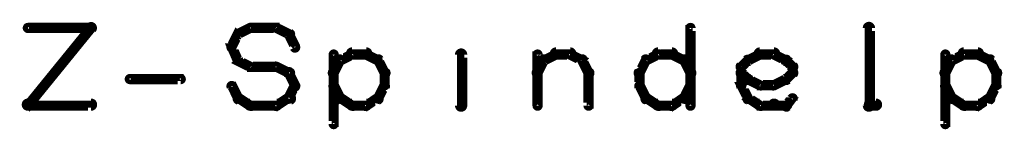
# Model space of a CAD drawing. Extents: x 26 to 524, y 33 to 520.
# Tile 15 of 95: x 233.6 to 281.89, y 72.15 to 77.6. Entities that reach past the tile are written whole.
import ezdxf

# ---------------------------------------------------------------- set-up
doc = ezdxf.new("R2010")
doc.units = 0
doc.layers.add('OUTLINES', color=5, linetype='CONTINUOUS')

msp = doc.modelspace()

# ---------------------------------------------------------------- linework, layer by layer
at = {"layer": 'OUTLINES', "color": 11}
for points in [[(237.2, 77.1, 0.3, 0.3, 1), (237, 77.3, 0, 0, 0), (237.1, 77.2, 0, 0, 0), (237.1, 77.2, 0.5, 0.5, 0), (234, 73.4, 0.5, 0.5, 0), (234, 73.4, 0, 0, 0), (234, 73.4, 0.3, 0.3, 0), (233.9, 73.5, 0.3, 0.3, 1), (234.1, 73.4, 0, 0, 0)], [(234, 77.3, 0.3, 0.3, 1), (234, 77.1, 0, 0, 0), (234, 77.2, 0, 0, 0), (234, 77.2, 0.5, 0.5, 0), (237.1, 77.2, 0.5, 0.5, 0), (237.1, 77.2, 0, 0, 0), (237.1, 77.2, 0.3, 0.3, 0), (237.1, 77.1, 0.3, 0.3, 1), (237.1, 77.3, 0, 0, 0)], [(244.3, 77, 0.3, 0.3, 1), (244.4, 76.8, 0, 0, 0), (244.3, 76.9, 0, 0, 0), (244.3, 76.9, 0.5, 0.5, 0), (244.9, 77.2, 0.5, 0.5, 0), (244.9, 77.2, 0, 0, 0), (244.9, 77.2, 0.3, 0.3, 0), (245, 77.1, 0.3, 0.3, 1), (244.9, 77.3, 0, 0, 0)], [(244.9, 77.3, 0.3, 0.3, 1), (244.9, 77.1, 0, 0, 0), (244.9, 77.2, 0, 0, 0), (244.9, 77.2, 0.5, 0.5, 0), (246.2, 77.2, 0.5, 0.5, 0), (246.2, 77.2, 0, 0, 0), (246.2, 77.2, 0.3, 0.3, 0), (246.2, 77.1, 0.3, 0.3, 1), (246.2, 77.3, 0, 0, 0)], [(246.2, 77.3, 0.3, 0.3, 1), (246.1, 77.1, 0, 0, 0), (246.2, 77.2, 0, 0, 0), (246.2, 77.2, 0.5, 0.5, 0), (246.8, 76.9, 0.5, 0.5, 0), (246.8, 76.9, 0, 0, 0), (246.8, 76.9, 0.3, 0.3, 0), (246.8, 76.8, 0.3, 0.3, 1), (246.9, 77, 0, 0, 0)], [(266.4, 73.4, 0.3, 0.3, 1), (266.6, 73.4, 0, 0, 0), (266.5, 73.4, 0, 0, 0), (266.5, 73.4, 0.5, 0.5, 0), (266.5, 77.2, 0.5, 0.5, 0), (266.5, 77.2, 0, 0, 0), (266.5, 77.2, 0.3, 0.3, 0), (266.6, 77.2, 0.3, 0.3, 1), (266.4, 77.2, 0, 0, 0)], [(275.1, 73.4, 0.3, 0.3, 1), (275.4, 73.4, 0, 0, 0), (275.3, 73.4, 0, 0, 0), (275.3, 73.4, 0.5, 0.5, 0), (275.3, 77.2, 0.5, 0.5, 0), (275.3, 77.2, 0, 0, 0), (275.3, 77.2, 0.3, 0.3, 0), (275.4, 77.2, 0.3, 0.3, 1), (275.1, 77.2, 0, 0, 0)], [(243.9, 76.3, 0.3, 0.3, 1), (244.1, 76.2, 0, 0, 0), (244, 76.3, 0, 0, 0), (244, 76.3, 0.5, 0.5, 0), (244.3, 76.9, 0.5, 0.5, 0), (244.3, 76.9, 0, 0, 0), (244.3, 76.9, 0.3, 0.3, 0), (244.4, 76.8, 0.3, 0.3, 1), (244.2, 76.9, 0, 0, 0)], [(246.9, 76.9, 0.3, 0.3, 1), (246.7, 76.8, 0, 0, 0), (246.8, 76.9, 0, 0, 0), (246.8, 76.9, 0.5, 0.5, 0), (247.1, 76.3, 0.5, 0.5, 0), (247.1, 76.3, 0, 0, 0), (247.1, 76.3, 0.3, 0.3, 0), (247, 76.2, 0.3, 0.3, 1), (247.2, 76.3, 0, 0, 0)], [(255.3, 76.9, 0.3, 0.3, 1), (255.3, 76.9, 0, 0, 0), (255.3, 76.9, 0, 0, 0), (255.3, 76.9, 0.5, 0.5, 0), (255.3, 76.9, 0.5, 0.5, 0), (255.3, 76.9, 0, 0, 0), (255.3, 76.9, 0.3, 0.3, 0), (255.3, 76.9, 0.3, 0.3, 1), (255.3, 76.9, 0, 0, 0)], [(244.2, 75.6, 0.3, 0.3, 1), (244.4, 75.7, 0, 0, 0), (244.3, 75.6, 0, 0, 0), (244.3, 75.6, 0.5, 0.5, 0), (244, 76.3, 0.5, 0.5, 0), (244, 76.3, 0, 0, 0), (244, 76.3, 0.3, 0.3, 0), (244.1, 76.3, 0.3, 0.3, 1), (243.9, 76.2, 0, 0, 0)], [(250.6, 75.8, 0.3, 0.3, 1), (250.6, 76.1, 0, 0, 0), (250.6, 75.9, 0, 0, 0), (250.6, 75.9, 0.5, 0.5, 0), (249.9, 75.9, 0.5, 0.5, 0), (249.9, 75.9, 0, 0, 0), (249.9, 75.9, 0.3, 0.3, 0), (249.9, 76.1, 0.3, 0.3, 1), (249.9, 75.8, 0, 0, 0)], [(259.9, 76.1, 0.3, 0.3, 1), (259.9, 75.8, 0, 0, 0), (259.9, 75.9, 0, 0, 0), (259.9, 75.9, 0.5, 0.5, 0), (260.6, 75.9, 0.5, 0.5, 0), (260.6, 75.9, 0, 0, 0), (260.6, 75.9, 0.3, 0.3, 0), (260.6, 75.8, 0.3, 0.3, 1), (260.6, 76.1, 0, 0, 0)], [(265.6, 75.8, 0.3, 0.3, 1), (265.6, 76.1, 0, 0, 0), (265.6, 75.9, 0, 0, 0), (265.6, 75.9, 0.5, 0.5, 0), (264.9, 75.9, 0.5, 0.5, 0), (264.9, 75.9, 0, 0, 0), (264.9, 75.9, 0.3, 0.3, 0), (264.9, 76.1, 0.3, 0.3, 1), (264.9, 75.8, 0, 0, 0)], [(269.9, 76.1, 0.3, 0.3, 1), (269.9, 75.8, 0, 0, 0), (269.9, 75.9, 0, 0, 0), (269.9, 75.9, 0.5, 0.5, 0), (270.6, 75.9, 0.5, 0.5, 0), (270.6, 75.9, 0, 0, 0), (270.6, 75.9, 0.3, 0.3, 0), (270.6, 75.8, 0.3, 0.3, 1), (270.6, 76.1, 0, 0, 0)], [(280.6, 75.8, 0.3, 0.3, 1), (280.6, 76.1, 0, 0, 0), (280.6, 75.9, 0, 0, 0), (280.6, 75.9, 0.5, 0.5, 0), (279.9, 75.9, 0.5, 0.5, 0), (279.9, 75.9, 0, 0, 0), (279.9, 75.9, 0.3, 0.3, 0), (279.9, 76.1, 0.3, 0.3, 1), (279.9, 75.8, 0, 0, 0)], [(244.9, 75.2, 0.3, 0.3, 1), (245, 75.4, 0, 0, 0), (244.9, 75.3, 0, 0, 0), (244.9, 75.3, 0.5, 0.5, 0), (244.3, 75.6, 0.5, 0.5, 0), (244.3, 75.6, 0, 0, 0), (244.3, 75.6, 0.3, 0.3, 0), (244.4, 75.7, 0.3, 0.3, 1), (244.3, 75.5, 0, 0, 0)], [(249.4, 75.6, 0.3, 0.3, 1), (249.2, 75.7, 0, 0, 0), (249.3, 75.6, 0, 0, 0), (249.3, 75.6, 0.5, 0.5, 0), (249, 75, 0.5, 0.5, 0), (249, 75, 0, 0, 0), (249, 75, 0.3, 0.3, 0), (248.9, 75.1, 0.3, 0.3, 1), (249.1, 74.9, 0, 0, 0)], [(249.1, 75.9, 0.3, 0.3, 1), (248.9, 75.9, 0, 0, 0), (249, 75.9, 0, 0, 0), (249, 75.9, 0.5, 0.5, 0), (249, 72.5, 0.5, 0.5, 0), (249, 72.5, 0, 0, 0), (249, 72.5, 0.3, 0.3, 0), (248.9, 72.5, 0.3, 0.3, 1), (249.1, 72.5, 0, 0, 0)], [(250, 75.8, 0.3, 0.3, 1), (249.9, 76, 0, 0, 0), (249.9, 75.9, 0, 0, 0), (249.9, 75.9, 0.5, 0.5, 0), (249.3, 75.6, 0.5, 0.5, 0), (249.3, 75.6, 0, 0, 0), (249.3, 75.6, 0.3, 0.3, 0), (249.3, 75.7, 0.3, 0.3, 1), (249.4, 75.5, 0, 0, 0)], [(251.1, 75.5, 0.3, 0.3, 1), (251.2, 75.7, 0, 0, 0), (251.2, 75.6, 0, 0, 0), (251.2, 75.6, 0.5, 0.5, 0), (250.6, 75.9, 0.5, 0.5, 0), (250.6, 75.9, 0, 0, 0), (250.6, 75.9, 0.3, 0.3, 0), (250.6, 76, 0.3, 0.3, 1), (250.5, 75.8, 0, 0, 0)], [(251.4, 74.9, 0.3, 0.3, 1), (251.6, 75.1, 0, 0, 0), (251.5, 75, 0, 0, 0), (251.5, 75, 0.5, 0.5, 0), (251.2, 75.6, 0.5, 0.5, 0), (251.2, 75.6, 0, 0, 0), (251.2, 75.6, 0.3, 0.3, 0), (251.3, 75.7, 0.3, 0.3, 1), (251.1, 75.6, 0, 0, 0)], [(255.1, 73.4, 0.3, 0.3, 1), (255.4, 73.4, 0, 0, 0), (255.3, 73.4, 0, 0, 0), (255.3, 73.4, 0.5, 0.5, 0), (255.3, 75.9, 0.5, 0.5, 0), (255.3, 75.9, 0, 0, 0), (255.3, 75.9, 0.3, 0.3, 0), (255.4, 75.9, 0.3, 0.3, 1), (255.1, 75.9, 0, 0, 0)], [(258.9, 75.1, 0.3, 0.3, 1), (259.1, 74.9, 0, 0, 0), (259, 75, 0, 0, 0), (259, 75, 0.5, 0.5, 0), (259.3, 75.6, 0.5, 0.5, 0), (259.3, 75.6, 0, 0, 0), (259.3, 75.6, 0.3, 0.3, 0), (259.4, 75.6, 0.3, 0.3, 1), (259.2, 75.7, 0, 0, 0)], [(258.9, 73.4, 0.3, 0.3, 1), (259.1, 73.4, 0, 0, 0), (259, 73.4, 0, 0, 0), (259, 73.4, 0.5, 0.5, 0), (259, 75.9, 0.5, 0.5, 0), (259, 75.9, 0, 0, 0), (259, 75.9, 0.3, 0.3, 0), (259.1, 75.9, 0.3, 0.3, 1), (258.9, 75.9, 0, 0, 0)], [(259.3, 75.7, 0.3, 0.3, 1), (259.4, 75.5, 0, 0, 0), (259.3, 75.6, 0, 0, 0), (259.3, 75.6, 0.5, 0.5, 0), (259.9, 75.9, 0.5, 0.5, 0), (259.9, 75.9, 0, 0, 0), (259.9, 75.9, 0.3, 0.3, 0), (260, 75.8, 0.3, 0.3, 1), (259.9, 76, 0, 0, 0)], [(260.6, 76, 0.3, 0.3, 1), (260.5, 75.8, 0, 0, 0), (260.6, 75.9, 0, 0, 0), (260.6, 75.9, 0.5, 0.5, 0), (261.2, 75.6, 0.5, 0.5, 0), (261.2, 75.6, 0, 0, 0), (261.2, 75.6, 0.3, 0.3, 0), (261.1, 75.5, 0.3, 0.3, 1), (261.2, 75.7, 0, 0, 0)], [(261.3, 75.7, 0.3, 0.3, 1), (261.1, 75.6, 0, 0, 0), (261.2, 75.6, 0, 0, 0), (261.2, 75.6, 0.5, 0.5, 0), (261.5, 75, 0.5, 0.5, 0), (261.5, 75, 0, 0, 0), (261.5, 75, 0.3, 0.3, 0), (261.4, 74.9, 0.3, 0.3, 1), (261.6, 75.1, 0, 0, 0)], [(264.4, 75.6, 0.3, 0.3, 1), (264.2, 75.7, 0, 0, 0), (264.3, 75.6, 0, 0, 0), (264.3, 75.6, 0.5, 0.5, 0), (264, 75, 0.5, 0.5, 0), (264, 75, 0, 0, 0), (264, 75, 0.3, 0.3, 0), (263.9, 75.1, 0.3, 0.3, 1), (264.1, 74.9, 0, 0, 0)], [(265, 75.8, 0.3, 0.3, 1), (264.9, 76, 0, 0, 0), (264.9, 75.9, 0, 0, 0), (264.9, 75.9, 0.5, 0.5, 0), (264.3, 75.6, 0.5, 0.5, 0), (264.3, 75.6, 0, 0, 0), (264.3, 75.6, 0.3, 0.3, 0), (264.3, 75.7, 0.3, 0.3, 1), (264.4, 75.5, 0, 0, 0)], [(266.1, 75.5, 0.3, 0.3, 1), (266.2, 75.7, 0, 0, 0), (266.2, 75.6, 0, 0, 0), (266.2, 75.6, 0.5, 0.5, 0), (265.6, 75.9, 0.5, 0.5, 0), (265.6, 75.9, 0, 0, 0), (265.6, 75.9, 0.3, 0.3, 0), (265.6, 76, 0.3, 0.3, 1), (265.5, 75.8, 0, 0, 0)], [(266.4, 74.9, 0.3, 0.3, 1), (266.6, 75.1, 0, 0, 0), (266.5, 75, 0, 0, 0), (266.5, 75, 0.5, 0.5, 0), (266.2, 75.6, 0.5, 0.5, 0), (266.2, 75.6, 0, 0, 0), (266.2, 75.6, 0.3, 0.3, 0), (266.3, 75.7, 0.3, 0.3, 1), (266.1, 75.6, 0, 0, 0)], [(268.9, 75.4, 0.3, 0.3, 1), (269.1, 75.2, 0, 0, 0), (269, 75.3, 0, 0, 0), (269, 75.3, 0.5, 0.5, 0), (269.3, 75.6, 0.5, 0.5, 0), (269.3, 75.6, 0, 0, 0), (269.3, 75.6, 0.3, 0.3, 0), (269.4, 75.5, 0.3, 0.3, 1), (269.2, 75.7, 0, 0, 0)], [(269.3, 75.7, 0.3, 0.3, 1), (269.4, 75.5, 0, 0, 0), (269.3, 75.6, 0, 0, 0), (269.3, 75.6, 0.5, 0.5, 0), (269.9, 75.9, 0.5, 0.5, 0), (269.9, 75.9, 0, 0, 0), (269.9, 75.9, 0.3, 0.3, 0), (270, 75.8, 0.3, 0.3, 1), (269.9, 76, 0, 0, 0)], [(270.6, 76, 0.3, 0.3, 1), (270.5, 75.8, 0, 0, 0), (270.6, 75.9, 0, 0, 0), (270.6, 75.9, 0.5, 0.5, 0), (271.2, 75.6, 0.5, 0.5, 0), (271.2, 75.6, 0, 0, 0), (271.2, 75.6, 0.3, 0.3, 0), (271.1, 75.5, 0.3, 0.3, 1), (271.2, 75.7, 0, 0, 0)], [(271.3, 75.7, 0.3, 0.3, 1), (271.1, 75.5, 0, 0, 0), (271.2, 75.6, 0, 0, 0), (271.2, 75.6, 0.5, 0.5, 0), (271.5, 75.3, 0.5, 0.5, 0), (271.5, 75.3, 0, 0, 0), (271.5, 75.3, 0.3, 0.3, 0), (271.4, 75.2, 0.3, 0.3, 1), (271.6, 75.4, 0, 0, 0)], [(279.4, 75.6, 0.3, 0.3, 1), (279.2, 75.7, 0, 0, 0), (279.3, 75.6, 0, 0, 0), (279.3, 75.6, 0.5, 0.5, 0), (279, 75, 0.5, 0.5, 0), (279, 75, 0, 0, 0), (279, 75, 0.3, 0.3, 0), (278.9, 75.1, 0.3, 0.3, 1), (279.1, 74.9, 0, 0, 0)], [(279.1, 75.9, 0.3, 0.3, 1), (278.9, 75.9, 0, 0, 0), (279, 75.9, 0, 0, 0), (279, 75.9, 0.5, 0.5, 0), (279, 72.5, 0.5, 0.5, 0), (279, 72.5, 0, 0, 0), (279, 72.5, 0.3, 0.3, 0), (278.9, 72.5, 0.3, 0.3, 1), (279.1, 72.5, 0, 0, 0)], [(280, 75.8, 0.3, 0.3, 1), (279.9, 76, 0, 0, 0), (279.9, 75.9, 0, 0, 0), (279.9, 75.9, 0.5, 0.5, 0), (279.3, 75.6, 0.5, 0.5, 0), (279.3, 75.6, 0, 0, 0), (279.3, 75.6, 0.3, 0.3, 0), (279.3, 75.7, 0.3, 0.3, 1), (279.4, 75.5, 0, 0, 0)], [(281.1, 75.5, 0.3, 0.3, 1), (281.2, 75.7, 0, 0, 0), (281.2, 75.6, 0, 0, 0), (281.2, 75.6, 0.5, 0.5, 0), (280.6, 75.9, 0.5, 0.5, 0), (280.6, 75.9, 0, 0, 0), (280.6, 75.9, 0.3, 0.3, 0), (280.6, 76, 0.3, 0.3, 1), (280.5, 75.8, 0, 0, 0)], [(281.4, 74.9, 0.3, 0.3, 1), (281.6, 75.1, 0, 0, 0), (281.5, 75, 0, 0, 0), (281.5, 75, 0.5, 0.5, 0), (281.2, 75.6, 0.5, 0.5, 0), (281.2, 75.6, 0, 0, 0), (281.2, 75.6, 0.3, 0.3, 0), (281.3, 75.7, 0.3, 0.3, 1), (281.1, 75.6, 0, 0, 0)], [(246.2, 75.2, 0.3, 0.3, 1), (246.2, 75.4, 0, 0, 0), (246.2, 75.3, 0, 0, 0), (246.2, 75.3, 0.5, 0.5, 0), (244.9, 75.3, 0.5, 0.5, 0), (244.9, 75.3, 0, 0, 0), (244.9, 75.3, 0.3, 0.3, 0), (244.9, 75.4, 0.3, 0.3, 1), (244.9, 75.2, 0, 0, 0)], [(246.8, 74.9, 0.3, 0.3, 1), (246.9, 75.1, 0, 0, 0), (246.8, 75, 0, 0, 0), (246.8, 75, 0.5, 0.5, 0), (246.2, 75.3, 0.5, 0.5, 0), (246.2, 75.3, 0, 0, 0), (246.2, 75.3, 0.3, 0.3, 0), (246.2, 75.4, 0.3, 0.3, 1), (246.1, 75.2, 0, 0, 0)], [(247, 74.3, 0.3, 0.3, 1), (247.2, 74.4, 0, 0, 0), (247.1, 74.4, 0, 0, 0), (247.1, 74.4, 0.5, 0.5, 0), (246.8, 75, 0.5, 0.5, 0), (246.8, 75, 0, 0, 0), (246.8, 75, 0.3, 0.3, 0), (246.9, 75.1, 0.3, 0.3, 1), (246.7, 74.9, 0, 0, 0)], [(249.1, 75, 0.3, 0.3, 1), (248.9, 75, 0, 0, 0), (249, 75, 0, 0, 0), (249, 75, 0.5, 0.5, 0), (249, 74.4, 0.5, 0.5, 0), (249, 74.4, 0, 0, 0), (249, 74.4, 0.3, 0.3, 0), (248.9, 74.4, 0.3, 0.3, 1), (249.1, 74.4, 0, 0, 0)], [(251.4, 74.4, 0.3, 0.3, 1), (251.6, 74.4, 0, 0, 0), (251.5, 74.4, 0, 0, 0), (251.5, 74.4, 0.5, 0.5, 0), (251.5, 75, 0.5, 0.5, 0), (251.5, 75, 0, 0, 0), (251.5, 75, 0.3, 0.3, 0), (251.6, 75, 0.3, 0.3, 1), (251.4, 75, 0, 0, 0)], [(261.6, 75, 0.3, 0.3, 1), (261.4, 75, 0, 0, 0), (261.5, 75, 0, 0, 0), (261.5, 75, 0.5, 0.5, 0), (261.5, 73.4, 0.5, 0.5, 0), (261.5, 73.4, 0, 0, 0), (261.5, 73.4, 0.3, 0.3, 0), (261.4, 73.4, 0.3, 0.3, 1), (261.6, 73.4, 0, 0, 0)], [(264.1, 75, 0.3, 0.3, 1), (263.9, 75, 0, 0, 0), (264, 75, 0, 0, 0), (264, 75, 0.5, 0.5, 0), (264, 74.4, 0.5, 0.5, 0), (264, 74.4, 0, 0, 0), (264, 74.4, 0.3, 0.3, 0), (263.9, 74.4, 0.3, 0.3, 1), (264.1, 74.4, 0, 0, 0)], [(269.2, 74.6, 0.3, 0.3, 1), (269.4, 74.8, 0, 0, 0), (269.3, 74.7, 0, 0, 0), (269.3, 74.7, 0.5, 0.5, 0), (269, 75, 0.5, 0.5, 0), (269, 75, 0, 0, 0), (269, 75, 0.3, 0.3, 0), (269.1, 75.1, 0.3, 0.3, 1), (268.9, 74.9, 0, 0, 0)], [(268.9, 74.4, 0.3, 0.3, 1), (269.1, 74.4, 0, 0, 0), (269, 74.4, 0, 0, 0), (269, 74.4, 0.5, 0.5, 0), (269, 75.3, 0.5, 0.5, 0), (269, 75.3, 0, 0, 0), (269, 75.3, 0.3, 0.3, 0), (269.1, 75.3, 0.3, 0.3, 1), (268.9, 75.3, 0, 0, 0)], [(271.6, 74.9, 0.3, 0.3, 1), (271.4, 75.1, 0, 0, 0), (271.5, 75, 0, 0, 0), (271.5, 75, 0.5, 0.5, 0), (271.2, 74.7, 0.5, 0.5, 0), (271.2, 74.7, 0, 0, 0), (271.2, 74.7, 0.3, 0.3, 0), (271.1, 74.8, 0.3, 0.3, 1), (271.3, 74.6, 0, 0, 0)], [(271.6, 75.3, 0.3, 0.3, 1), (271.4, 75.3, 0, 0, 0), (271.5, 75.3, 0, 0, 0), (271.5, 75.3, 0.5, 0.5, 0), (271.5, 75, 0.5, 0.5, 0), (271.5, 75, 0, 0, 0), (271.5, 75, 0.3, 0.3, 0), (271.4, 75, 0.3, 0.3, 1), (271.6, 75, 0, 0, 0)], [(279.1, 75, 0.3, 0.3, 1), (278.9, 75, 0, 0, 0), (279, 75, 0, 0, 0), (279, 75, 0.5, 0.5, 0), (279, 74.4, 0.5, 0.5, 0), (279, 74.4, 0, 0, 0), (279, 74.4, 0.3, 0.3, 0), (278.9, 74.4, 0.3, 0.3, 1), (279.1, 74.4, 0, 0, 0)], [(281.4, 74.4, 0.3, 0.3, 1), (281.6, 74.4, 0, 0, 0), (281.5, 74.4, 0, 0, 0), (281.5, 74.4, 0.5, 0.5, 0), (281.5, 75, 0.5, 0.5, 0), (281.5, 75, 0, 0, 0), (281.5, 75, 0.3, 0.3, 0), (281.6, 75, 0.3, 0.3, 1), (281.4, 75, 0, 0, 0)], [(239, 74.8, 0.3, 0.3, 1), (239, 74.6, 0, 0, 0), (239, 74.7, 0, 0, 0), (239, 74.7, 0.5, 0.5, 0), (241.5, 74.7, 0.5, 0.5, 0), (241.5, 74.7, 0, 0, 0), (241.5, 74.7, 0.3, 0.3, 0), (241.5, 74.6, 0.3, 0.3, 1), (241.5, 74.8, 0, 0, 0)], [(269.9, 74.3, 0.3, 0.3, 1), (270, 74.5, 0, 0, 0), (269.9, 74.4, 0, 0, 0), (269.9, 74.4, 0.5, 0.5, 0), (269.3, 74.7, 0.5, 0.5, 0), (269.3, 74.7, 0, 0, 0), (269.3, 74.7, 0.3, 0.3, 0), (269.4, 74.8, 0.3, 0.3, 1), (269.3, 74.6, 0, 0, 0)], [(271.2, 74.6, 0.3, 0.3, 1), (271.1, 74.8, 0, 0, 0), (271.2, 74.7, 0, 0, 0), (271.2, 74.7, 0.5, 0.5, 0), (270.6, 74.4, 0.5, 0.5, 0), (270.6, 74.4, 0, 0, 0), (270.6, 74.4, 0.3, 0.3, 0), (270.5, 74.5, 0.3, 0.3, 1), (270.6, 74.3, 0, 0, 0)], [(244.1, 74.4, 0.3, 0.3, 1), (243.9, 74.3, 0, 0, 0), (244, 74.4, 0, 0, 0), (244, 74.4, 0.5, 0.5, 0), (244.3, 73.8, 0.5, 0.5, 0), (244.3, 73.8, 0, 0, 0), (244.3, 73.8, 0.3, 0.3, 0), (244.2, 73.7, 0.3, 0.3, 1), (244.4, 73.8, 0, 0, 0)], [(246.7, 73.8, 0.3, 0.3, 1), (246.9, 73.7, 0, 0, 0), (246.8, 73.8, 0, 0, 0), (246.8, 73.8, 0.5, 0.5, 0), (247.1, 74.4, 0.5, 0.5, 0), (247.1, 74.4, 0, 0, 0), (247.1, 74.4, 0.3, 0.3, 0), (247.2, 74.3, 0.3, 0.3, 1), (247, 74.4, 0, 0, 0)], [(249.1, 74.4, 0.3, 0.3, 1), (248.9, 74.3, 0, 0, 0), (249, 74.4, 0, 0, 0), (249, 74.4, 0.5, 0.5, 0), (249.3, 73.8, 0.5, 0.5, 0), (249.3, 73.8, 0, 0, 0), (249.3, 73.8, 0.3, 0.3, 0), (249.2, 73.7, 0.3, 0.3, 1), (249.4, 73.8, 0, 0, 0)], [(251.1, 73.8, 0.3, 0.3, 1), (251.3, 73.7, 0, 0, 0), (251.2, 73.8, 0, 0, 0), (251.2, 73.8, 0.5, 0.5, 0), (251.5, 74.4, 0.5, 0.5, 0), (251.5, 74.4, 0, 0, 0), (251.5, 74.4, 0.3, 0.3, 0), (251.6, 74.3, 0.3, 0.3, 1), (251.4, 74.4, 0, 0, 0)], [(264.1, 74.4, 0.3, 0.3, 1), (263.9, 74.3, 0, 0, 0), (264, 74.4, 0, 0, 0), (264, 74.4, 0.5, 0.5, 0), (264.3, 73.8, 0.5, 0.5, 0), (264.3, 73.8, 0, 0, 0), (264.3, 73.8, 0.3, 0.3, 0), (264.2, 73.7, 0.3, 0.3, 1), (264.4, 73.8, 0, 0, 0)], [(266.1, 73.8, 0.3, 0.3, 1), (266.3, 73.7, 0, 0, 0), (266.2, 73.8, 0, 0, 0), (266.2, 73.8, 0.5, 0.5, 0), (266.5, 74.4, 0.5, 0.5, 0), (266.5, 74.4, 0, 0, 0), (266.5, 74.4, 0.3, 0.3, 0), (266.6, 74.3, 0.3, 0.3, 1), (266.4, 74.4, 0, 0, 0)], [(269.2, 73.7, 0.3, 0.3, 1), (269.4, 73.8, 0, 0, 0), (269.3, 73.8, 0, 0, 0), (269.3, 73.8, 0.5, 0.5, 0), (269, 74.4, 0.5, 0.5, 0), (269, 74.4, 0, 0, 0), (269, 74.4, 0.3, 0.3, 0), (269.1, 74.4, 0.3, 0.3, 1), (268.9, 74.3, 0, 0, 0)], [(270.6, 74.3, 0.3, 0.3, 1), (270.6, 74.5, 0, 0, 0), (270.6, 74.4, 0, 0, 0), (270.6, 74.4, 0.5, 0.5, 0), (269.9, 74.4, 0.5, 0.5, 0), (269.9, 74.4, 0, 0, 0), (269.9, 74.4, 0.3, 0.3, 0), (269.9, 74.5, 0.3, 0.3, 1), (269.9, 74.3, 0, 0, 0)], [(279.1, 74.4, 0.3, 0.3, 1), (278.9, 74.3, 0, 0, 0), (279, 74.4, 0, 0, 0), (279, 74.4, 0.5, 0.5, 0), (279.3, 73.8, 0.5, 0.5, 0), (279.3, 73.8, 0, 0, 0), (279.3, 73.8, 0.3, 0.3, 0), (279.2, 73.7, 0.3, 0.3, 1), (279.4, 73.8, 0, 0, 0)], [(281.1, 73.8, 0.3, 0.3, 1), (281.3, 73.7, 0, 0, 0), (281.2, 73.8, 0, 0, 0), (281.2, 73.8, 0.5, 0.5, 0), (281.5, 74.4, 0.5, 0.5, 0), (281.5, 74.4, 0, 0, 0), (281.5, 74.4, 0.3, 0.3, 0), (281.6, 74.3, 0.3, 0.3, 1), (281.4, 74.4, 0, 0, 0)], [(244.4, 73.9, 0.3, 0.3, 1), (244.3, 73.6, 0, 0, 0), (244.3, 73.8, 0, 0, 0), (244.3, 73.8, 0.5, 0.5, 0), (244.9, 73.4, 0.5, 0.5, 0), (244.9, 73.4, 0, 0, 0), (244.9, 73.4, 0.3, 0.3, 0), (244.9, 73.3, 0.3, 0.3, 1), (245, 73.5, 0, 0, 0)], [(246.1, 73.5, 0.3, 0.3, 1), (246.2, 73.3, 0, 0, 0), (246.2, 73.4, 0, 0, 0), (246.2, 73.4, 0.5, 0.5, 0), (246.8, 73.8, 0.5, 0.5, 0), (246.8, 73.8, 0, 0, 0), (246.8, 73.8, 0.3, 0.3, 0), (246.9, 73.6, 0.3, 0.3, 1), (246.8, 73.9, 0, 0, 0)], [(249.4, 73.9, 0.3, 0.3, 1), (249.3, 73.6, 0, 0, 0), (249.3, 73.8, 0, 0, 0), (249.3, 73.8, 0.5, 0.5, 0), (249.9, 73.4, 0.5, 0.5, 0), (249.9, 73.4, 0, 0, 0), (249.9, 73.4, 0.3, 0.3, 0), (249.9, 73.3, 0.3, 0.3, 1), (250, 73.5, 0, 0, 0)], [(250.5, 73.5, 0.3, 0.3, 1), (250.6, 73.3, 0, 0, 0), (250.6, 73.4, 0, 0, 0), (250.6, 73.4, 0.5, 0.5, 0), (251.2, 73.8, 0.5, 0.5, 0), (251.2, 73.8, 0, 0, 0), (251.2, 73.8, 0.3, 0.3, 0), (251.2, 73.6, 0.3, 0.3, 1), (251.1, 73.9, 0, 0, 0)], [(264.4, 73.9, 0.3, 0.3, 1), (264.3, 73.6, 0, 0, 0), (264.3, 73.8, 0, 0, 0), (264.3, 73.8, 0.5, 0.5, 0), (264.9, 73.4, 0.5, 0.5, 0), (264.9, 73.4, 0, 0, 0), (264.9, 73.4, 0.3, 0.3, 0), (264.9, 73.3, 0.3, 0.3, 1), (265, 73.5, 0, 0, 0)], [(265.5, 73.5, 0.3, 0.3, 1), (265.6, 73.3, 0, 0, 0), (265.6, 73.4, 0, 0, 0), (265.6, 73.4, 0.5, 0.5, 0), (266.2, 73.8, 0.5, 0.5, 0), (266.2, 73.8, 0, 0, 0), (266.2, 73.8, 0.3, 0.3, 0), (266.2, 73.6, 0.3, 0.3, 1), (266.1, 73.9, 0, 0, 0)], [(269.9, 73.3, 0.3, 0.3, 1), (270, 73.5, 0, 0, 0), (269.9, 73.4, 0, 0, 0), (269.9, 73.4, 0.5, 0.5, 0), (269.3, 73.8, 0.5, 0.5, 0), (269.3, 73.8, 0, 0, 0), (269.3, 73.8, 0.3, 0.3, 0), (269.4, 73.9, 0.3, 0.3, 1), (269.3, 73.6, 0, 0, 0)], [(271.6, 73.7, 0.3, 0.3, 1), (271.4, 73.8, 0, 0, 0), (271.5, 73.8, 0, 0, 0), (271.5, 73.8, 0.5, 0.5, 0), (271.2, 73.4, 0.5, 0.5, 0), (271.2, 73.4, 0, 0, 0), (271.2, 73.4, 0.3, 0.3, 0), (271.1, 73.5, 0.3, 0.3, 1), (271.3, 73.3, 0, 0, 0)], [(279.4, 73.9, 0.3, 0.3, 1), (279.3, 73.6, 0, 0, 0), (279.3, 73.8, 0, 0, 0), (279.3, 73.8, 0.5, 0.5, 0), (279.9, 73.4, 0.5, 0.5, 0), (279.9, 73.4, 0, 0, 0), (279.9, 73.4, 0.3, 0.3, 0), (279.9, 73.3, 0.3, 0.3, 1), (280, 73.5, 0, 0, 0)], [(280.5, 73.5, 0.3, 0.3, 1), (280.6, 73.3, 0, 0, 0), (280.6, 73.4, 0, 0, 0), (280.6, 73.4, 0.5, 0.5, 0), (281.2, 73.8, 0.5, 0.5, 0), (281.2, 73.8, 0, 0, 0), (281.2, 73.8, 0.3, 0.3, 0), (281.2, 73.6, 0.3, 0.3, 1), (281.1, 73.9, 0, 0, 0)], [(234, 73.6, 0.3, 0.3, 1), (234, 73.3, 0, 0, 0), (234, 73.4, 0, 0, 0), (234, 73.4, 0.5, 0.5, 0), (237.1, 73.4, 0.5, 0.5, 0), (237.1, 73.4, 0, 0, 0), (237.1, 73.4, 0.3, 0.3, 0), (237.1, 73.3, 0.3, 0.3, 1), (237.1, 73.6, 0, 0, 0)], [(244.9, 73.6, 0.3, 0.3, 1), (244.9, 73.3, 0, 0, 0), (244.9, 73.4, 0, 0, 0), (244.9, 73.4, 0.5, 0.5, 0), (246.2, 73.4, 0.5, 0.5, 0), (246.2, 73.4, 0, 0, 0), (246.2, 73.4, 0.3, 0.3, 0), (246.2, 73.3, 0.3, 0.3, 1), (246.2, 73.6, 0, 0, 0)], [(249.9, 73.6, 0.3, 0.3, 1), (249.9, 73.3, 0, 0, 0), (249.9, 73.4, 0, 0, 0), (249.9, 73.4, 0.5, 0.5, 0), (250.6, 73.4, 0.5, 0.5, 0), (250.6, 73.4, 0, 0, 0), (250.6, 73.4, 0.3, 0.3, 0), (250.6, 73.3, 0.3, 0.3, 1), (250.6, 73.6, 0, 0, 0)], [(264.9, 73.6, 0.3, 0.3, 1), (264.9, 73.3, 0, 0, 0), (264.9, 73.4, 0, 0, 0), (264.9, 73.4, 0.5, 0.5, 0), (265.6, 73.4, 0.5, 0.5, 0), (265.6, 73.4, 0, 0, 0), (265.6, 73.4, 0.3, 0.3, 0), (265.6, 73.3, 0.3, 0.3, 1), (265.6, 73.6, 0, 0, 0)], [(270.6, 73.3, 0.3, 0.3, 1), (270.6, 73.6, 0, 0, 0), (270.6, 73.4, 0, 0, 0), (270.6, 73.4, 0.5, 0.5, 0), (269.9, 73.4, 0.5, 0.5, 0), (269.9, 73.4, 0, 0, 0), (269.9, 73.4, 0.3, 0.3, 0), (269.9, 73.6, 0.3, 0.3, 1), (269.9, 73.3, 0, 0, 0)], [(271.2, 73.3, 0.3, 0.3, 1), (271.2, 73.6, 0, 0, 0), (271.2, 73.4, 0, 0, 0), (271.2, 73.4, 0.5, 0.5, 0), (270.6, 73.4, 0.5, 0.5, 0), (270.6, 73.4, 0, 0, 0), (270.6, 73.4, 0.3, 0.3, 0), (270.6, 73.6, 0.3, 0.3, 1), (270.6, 73.3, 0, 0, 0)], [(275.6, 73.3, 0.3, 0.3, 1), (275.6, 73.6, 0, 0, 0), (275.6, 73.4, 0, 0, 0), (275.6, 73.4, 0.5, 0.5, 0), (275.3, 73.4, 0.5, 0.5, 0), (275.3, 73.4, 0, 0, 0), (275.3, 73.4, 0.3, 0.3, 0), (275.3, 73.6, 0.3, 0.3, 1), (275.3, 73.3, 0, 0, 0)], [(279.9, 73.6, 0.3, 0.3, 1), (279.9, 73.3, 0, 0, 0), (279.9, 73.4, 0, 0, 0), (279.9, 73.4, 0.5, 0.5, 0), (280.6, 73.4, 0.5, 0.5, 0), (280.6, 73.4, 0, 0, 0), (280.6, 73.4, 0.3, 0.3, 0), (280.6, 73.3, 0.3, 0.3, 1), (280.6, 73.6, 0, 0, 0)]]:
    msp.add_lwpolyline(points, format="xyseb", dxfattribs=at)

doc.saveas('drawing.dxf')
